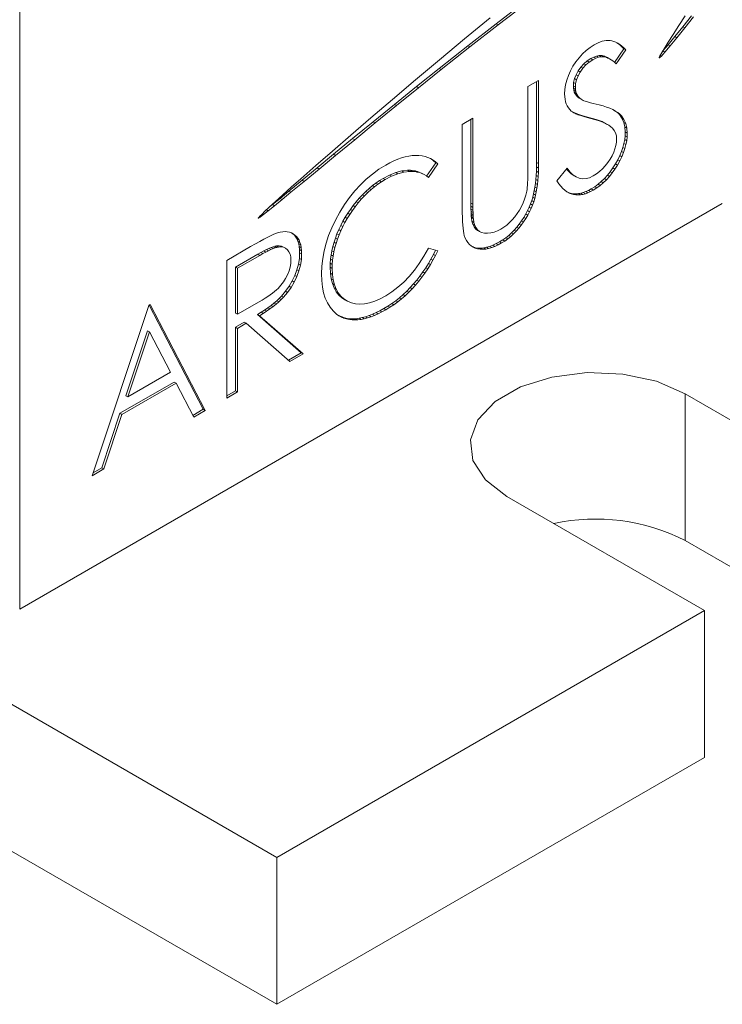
# Model space of a CAD drawing. Header units: inches. Extents: x 0.2 to 16.3, y 0.2 to 11.5.
# Tile 11 of 16: x 13.7 to 14.2, y 6.4 to 7.1. Entities that reach past the tile are written whole.
import ezdxf

# ---------------------------------------------------------------- set-up
doc = ezdxf.new("R2010")
doc.units = ezdxf.units.IN
doc.header["$MEASUREMENT"] = 0

msp = doc.modelspace()

# ---------------------------------------------------------------- linework, layer by layer
at = {"color": 7, "linetype": 'Continuous', "lineweight": 15}
for p, q in [((13.70598, 8.94462), (13.70598, 6.65831)), ((11.94352, 7.60636), (13.88452, 6.48584)), ((11.94352, 7.50429), (13.88452, 6.38377)), ((14.03676, 7.06492), (14.05595, 7.07956)), ((14.03815, 7.06411), (14.05735, 7.07876)), ((14.03267, 7.06912), (14.01484, 7.05437)), ((14.16799, 7.07041), (14.16377, 7.06372)), ((14.1664, 7.06282), (14.1724, 7.0705)), ((14.16779, 7.06202), (14.17379, 7.06969)), ((14.01708, 7.04958), (14.03676, 7.06492)), ((14.01848, 7.04878), (14.03815, 7.06411)), ((14.03676, 7.06492), (14.03815, 7.06411)), ((14.16377, 7.06372), (14.15981, 7.05753)), ((14.16101, 7.05604), (14.1664, 7.06282)), ((14.1624, 7.05523), (14.16779, 7.06202)), ((14.1664, 7.06282), (14.16779, 7.06202)), ((14.01484, 7.05437), (13.99753, 7.03993)), ((14.10772, 7.0517), (14.1048, 7.05023)), ((14.11056, 7.05269), (14.10772, 7.0517)), ((14.11328, 7.05317), (14.11056, 7.05269)), ((14.11592, 7.05317), (14.11328, 7.05317)), ((14.11723, 7.05297), (14.11592, 7.05317)), ((14.11854, 7.0526), (14.11723, 7.05297)), ((14.11989, 7.05205), (14.11854, 7.0526)), ((14.12125, 7.05134), (14.11989, 7.05205)), ((14.12123, 7.05126), (14.12048, 7.05175)), ((14.15631, 7.05205), (14.15342, 7.04748)), ((14.15981, 7.05753), (14.15631, 7.05205)), ((14.15638, 7.05035), (14.16101, 7.05604)), ((14.15777, 7.04955), (14.1624, 7.05523)), ((14.16101, 7.05604), (14.1624, 7.05523)), ((13.99728, 7.03389), (14.01708, 7.04958)), ((13.99867, 7.03309), (14.01848, 7.04878)), ((14.01708, 7.04958), (14.01848, 7.04878)), ((14.09941, 7.04638), (14.09686, 7.04397)), ((14.10205, 7.04844), (14.09941, 7.04638)), ((14.1048, 7.05023), (14.10205, 7.04844)), ((14.11894, 7.03809), (14.12548, 7.04758)), ((14.12015, 7.03701), (14.12687, 7.04677)), ((14.12262, 7.0502), (14.12123, 7.05126)), ((14.12123, 7.05126), (14.12262, 7.05045)), ((14.12262, 7.05045), (14.12125, 7.05134)), ((14.12402, 7.0494), (14.12262, 7.05045)), ((14.12405, 7.04898), (14.12262, 7.0502)), ((14.12262, 7.0502), (14.12402, 7.0494)), ((14.12544, 7.04817), (14.12402, 7.0494)), ((14.12548, 7.04758), (14.12405, 7.04898)), ((14.12405, 7.04898), (14.12544, 7.04817)), ((14.12687, 7.04677), (14.12544, 7.04817)), ((14.12548, 7.04758), (14.12687, 7.04677)), ((14.15342, 7.04748), (14.15132, 7.04403)), ((14.15164, 7.04247), (14.15408, 7.04518)), ((14.15213, 7.04536), (14.15269, 7.04598)), ((14.15269, 7.04598), (14.15638, 7.05035)), ((14.15269, 7.04598), (14.15408, 7.04518)), ((14.15408, 7.04518), (14.15777, 7.04955)), ((14.15638, 7.05035), (14.15777, 7.04955)), ((13.99753, 7.03993), (13.98084, 7.0259)), ((14.09218, 7.03838), (14.09019, 7.03537)), ((14.09442, 7.04128), (14.09218, 7.03838)), ((14.09686, 7.04397), (14.09442, 7.04128)), ((14.09772, 7.03705), (14.10003, 7.03906)), ((14.09911, 7.03625), (14.10142, 7.03825)), ((14.10003, 7.03906), (14.10258, 7.04074)), ((14.10003, 7.03906), (14.10142, 7.03825)), ((14.10142, 7.03825), (14.10398, 7.03994)), ((14.10258, 7.04074), (14.10462, 7.04177)), ((14.10258, 7.04074), (14.10398, 7.03994)), ((14.10398, 7.03994), (14.10602, 7.04096)), ((14.10462, 7.04177), (14.10658, 7.04246)), ((14.10462, 7.04177), (14.10602, 7.04096)), ((14.10602, 7.04096), (14.10797, 7.04165)), ((14.10658, 7.04246), (14.10846, 7.04279)), ((14.10658, 7.04246), (14.10797, 7.04165)), ((14.10797, 7.04165), (14.10985, 7.04199)), ((14.10846, 7.04279), (14.11025, 7.04277)), ((14.10846, 7.04279), (14.10985, 7.04199)), ((14.10985, 7.04199), (14.11164, 7.04197)), ((14.11025, 7.04277), (14.11114, 7.04262)), ((14.11025, 7.04277), (14.11164, 7.04197)), ((14.11114, 7.04262), (14.11211, 7.04233)), ((14.11114, 7.04262), (14.11254, 7.04181)), ((14.11164, 7.04197), (14.11254, 7.04181)), ((14.11211, 7.04233), (14.1131, 7.04191)), ((14.11211, 7.04233), (14.1135, 7.04153)), ((14.11254, 7.04181), (14.1135, 7.04153)), ((14.1131, 7.04191), (14.11413, 7.04135)), ((14.1131, 7.04191), (14.11449, 7.0411)), ((14.1135, 7.04153), (14.11449, 7.0411)), ((14.11413, 7.04135), (14.11552, 7.04055)), ((14.11449, 7.0411), (14.11552, 7.04055)), ((14.11552, 7.04055), (14.11662, 7.03988)), ((14.11662, 7.03988), (14.11775, 7.03905)), ((14.11775, 7.03905), (14.11892, 7.03811)), ((14.11892, 7.03811), (14.12015, 7.03701)), ((14.15011, 7.04172), (14.15001, 7.04134)), ((14.15001, 7.04134), (14.15003, 7.04124)), ((14.15003, 7.04124), (14.15009, 7.0412)), ((14.15003, 7.04124), (14.15009, 7.0412)), ((14.15006, 7.04151), (14.15037, 7.04132)), ((14.15009, 7.0412), (14.15037, 7.04132)), ((14.15055, 7.04265), (14.15011, 7.04172)), ((14.1502, 7.0419), (14.15073, 7.0416)), ((14.15037, 7.04132), (14.15073, 7.0416)), ((14.15132, 7.04403), (14.15055, 7.04265)), ((14.15073, 7.0416), (14.15164, 7.04247)), ((14.15074, 7.04299), (14.15164, 7.04247)), ((13.98159, 7.02131), (13.99728, 7.03389)), ((13.98298, 7.0205), (13.99867, 7.03309)), ((13.99728, 7.03389), (13.99867, 7.03309)), ((14.08848, 7.03222), (14.08702, 7.02896)), ((14.09019, 7.03537), (14.08848, 7.03222)), ((14.09235, 7.02949), (14.09384, 7.03219)), ((14.09374, 7.02868), (14.09523, 7.03138)), ((14.09384, 7.03219), (14.09567, 7.03477)), ((14.09384, 7.03219), (14.09523, 7.03138)), ((14.09523, 7.03138), (14.09706, 7.03397)), ((14.09567, 7.03477), (14.09772, 7.03705)), ((14.09567, 7.03477), (14.09706, 7.03397)), ((14.09706, 7.03397), (14.09911, 7.03625)), ((14.09772, 7.03705), (14.09911, 7.03625)), ((13.98084, 7.0259), (13.96491, 7.01239)), ((14.06635, 7.02557), (14.05892, 7.02128)), ((14.06496, 6.96861), (14.06496, 7.02477)), ((14.06635, 6.96781), (14.06635, 7.02557)), ((14.08588, 7.02568), (14.08506, 7.02245)), ((14.08702, 7.02896), (14.08588, 7.02568)), ((14.09044, 7.02162), (14.09065, 7.0242)), ((14.09065, 7.0242), (14.09129, 7.02682)), ((14.09065, 7.0242), (14.09205, 7.0234)), ((14.09129, 7.02682), (14.09235, 7.02949)), ((14.09129, 7.02682), (14.09268, 7.02602)), ((14.09205, 7.0234), (14.09268, 7.02602)), ((14.09235, 7.02949), (14.09374, 7.02868)), ((14.09268, 7.02602), (14.09374, 7.02868)), ((13.96622, 7.00888), (13.98159, 7.02131)), ((13.96761, 7.00808), (13.98298, 7.0205)), ((13.98159, 7.02131), (13.98298, 7.0205)), ((14.05892, 7.02128), (14.05892, 6.96398)), ((14.08456, 7.01925), (14.0844, 7.01613)), ((14.08506, 7.02245), (14.08456, 7.01925)), ((14.09051, 7.02013), (14.09044, 7.02162)), ((14.09044, 7.02162), (14.09183, 7.02082)), ((14.09074, 7.01875), (14.09051, 7.02013)), ((14.09051, 7.02013), (14.0919, 7.01932)), ((14.09109, 7.01745), (14.09074, 7.01875)), ((14.09074, 7.01875), (14.09213, 7.01794)), ((14.0916, 7.01628), (14.09109, 7.01745)), ((14.09109, 7.01745), (14.09248, 7.01665)), ((14.09183, 7.02082), (14.09205, 7.0234)), ((14.0919, 7.01932), (14.09183, 7.02082)), ((14.09213, 7.01794), (14.0919, 7.01932)), ((14.09248, 7.01665), (14.09213, 7.01794)), ((13.96491, 7.01239), (13.94983, 6.99952)), ((14.0844, 7.01613), (14.08446, 7.01423)), ((14.08446, 7.01423), (14.08468, 7.01244)), ((14.08468, 7.01244), (14.08505, 7.01077)), ((14.08505, 7.01077), (14.08556, 7.00925)), ((14.09231, 7.01519), (14.0916, 7.01628)), ((14.0916, 7.01628), (14.09299, 7.01547)), ((14.09326, 7.01419), (14.09231, 7.01519)), ((14.09231, 7.01519), (14.09371, 7.01439)), ((14.09299, 7.01547), (14.09248, 7.01665)), ((14.09371, 7.01439), (14.09299, 7.01547)), ((14.09445, 7.01327), (14.09326, 7.01419)), ((14.09326, 7.01419), (14.09465, 7.01338)), ((14.09465, 7.01338), (14.09371, 7.01439)), ((14.0959, 7.01242), (14.09445, 7.01327)), ((14.09445, 7.01327), (14.09585, 7.01246)), ((14.09585, 7.01246), (14.09465, 7.01338)), ((14.09729, 7.01161), (14.09585, 7.01246)), ((14.0959, 7.01242), (14.09729, 7.01161)), ((14.09784, 7.01137), (14.09729, 7.01161)), ((14.09862, 7.01109), (14.09784, 7.01137)), ((14.09965, 7.01079), (14.09862, 7.01109)), ((14.10092, 7.01041), (14.09965, 7.01079)), ((13.95136, 6.99678), (13.96622, 7.00888)), ((13.95276, 6.99597), (13.96761, 7.00808)), ((13.96622, 7.00888), (13.96761, 7.00808)), ((14.08556, 7.00925), (14.08621, 7.0078)), ((14.08621, 7.0078), (14.087, 7.0065)), ((14.087, 7.0065), (14.08795, 7.00532)), ((14.08795, 7.00532), (14.08903, 7.00424)), ((14.08903, 7.00424), (14.08982, 7.00362)), ((14.08982, 7.00362), (14.09087, 7.00298)), ((14.10243, 7.01), (14.10092, 7.01041)), ((14.10419, 7.00956), (14.10243, 7.01)), ((14.10618, 7.00906), (14.10419, 7.00956)), ((14.10842, 7.00852), (14.10618, 7.00906)), ((14.11111, 7.00779), (14.10842, 7.00852)), ((14.11358, 7.00701), (14.11111, 7.00779)), ((14.11582, 7.00616), (14.11358, 7.00701)), ((14.11785, 7.00524), (14.11582, 7.00616)), ((14.11965, 7.00427), (14.11785, 7.00524)), ((14.11985, 7.00404), (14.11877, 7.00474)), ((14.12125, 7.00324), (14.11965, 7.00427)), ((14.12123, 7.00294), (14.11985, 7.00404)), ((14.11985, 7.00404), (14.12125, 7.00324)), ((13.94983, 6.99952), (13.93597, 6.9876)), ((13.9372, 6.98517), (13.95136, 6.99678)), ((13.95136, 6.99678), (13.95276, 6.99597)), ((14.02069, 6.99921), (14.01326, 6.99492)), ((14.0193, 6.94028), (14.0193, 6.99841)), ((14.02069, 6.93948), (14.02069, 6.99921)), ((14.08985, 7.00361), (14.09079, 7.00316)), ((14.09079, 7.00316), (14.09236, 7.00252)), ((14.09079, 7.00316), (14.09218, 7.00236)), ((14.09087, 7.00298), (14.09218, 7.00236)), ((14.09218, 7.00236), (14.09376, 7.00172)), ((14.09236, 7.00252), (14.09419, 7.00187)), ((14.09236, 7.00252), (14.09376, 7.00172)), ((14.09376, 7.00172), (14.09558, 7.00107)), ((14.09419, 7.00187), (14.09626, 7.00121)), ((14.09419, 7.00187), (14.09558, 7.00107)), ((14.09558, 7.00107), (14.09765, 7.0004)), ((14.09626, 7.00121), (14.0986, 7.00053)), ((14.09626, 7.00121), (14.09765, 7.0004)), ((14.09765, 7.0004), (14.09999, 6.99972)), ((14.0986, 7.00053), (14.10121, 6.99987)), ((14.0986, 7.00053), (14.09999, 6.99972)), ((14.09999, 6.99972), (14.1026, 6.99906)), ((14.10121, 6.99987), (14.10381, 6.99919)), ((14.10121, 6.99987), (14.1026, 6.99906)), ((14.1026, 6.99906), (14.1052, 6.99838)), ((14.10381, 6.99919), (14.10622, 6.99847)), ((14.10381, 6.99919), (14.1052, 6.99838)), ((14.1052, 6.99838), (14.10761, 6.99766)), ((14.10622, 6.99847), (14.10839, 6.99769)), ((14.10622, 6.99847), (14.10761, 6.99766)), ((14.10761, 6.99766), (14.10978, 6.99689)), ((14.10839, 6.99769), (14.11036, 6.9969)), ((14.10839, 6.99769), (14.10978, 6.99689)), ((14.10978, 6.99689), (14.11176, 6.99609)), ((14.11036, 6.9969), (14.11212, 6.99603)), ((14.11036, 6.9969), (14.11176, 6.99609)), ((14.12238, 7.00176), (14.12123, 7.00294)), ((14.12123, 7.00294), (14.12262, 7.00214)), ((14.12262, 7.00214), (14.12125, 7.00324)), ((14.1242, 6.99921), (14.12238, 7.00176)), ((14.12238, 7.00176), (14.12377, 7.00096)), ((14.12377, 7.00096), (14.12262, 7.00214)), ((14.12559, 6.99841), (14.12377, 7.00096)), ((14.1255, 6.99636), (14.1242, 6.99921)), ((14.1242, 6.99921), (14.12559, 6.99841)), ((14.12689, 6.99555), (14.12559, 6.99841)), ((13.93859, 6.98437), (13.95276, 6.99597)), ((14.01326, 6.99492), (14.01326, 6.93716)), ((14.11176, 6.99609), (14.11352, 6.99523)), ((14.11212, 6.99603), (14.11368, 6.99515)), ((14.11212, 6.99603), (14.11352, 6.99523)), ((14.11352, 6.99523), (14.11507, 6.99435)), ((14.11368, 6.99515), (14.11507, 6.99435)), ((14.11507, 6.99435), (14.1164, 6.99341)), ((14.1164, 6.99341), (14.11753, 6.99243)), ((14.11753, 6.99243), (14.11882, 6.99086)), ((14.11882, 6.99086), (14.11975, 6.98908)), ((14.12627, 6.99319), (14.1255, 6.99636)), ((14.1255, 6.99636), (14.12689, 6.99555)), ((14.12654, 6.98972), (14.12627, 6.99319)), ((14.12627, 6.99319), (14.12767, 6.99238)), ((14.12767, 6.99238), (14.12689, 6.99555)), ((14.12793, 6.98892), (14.12767, 6.99238)), ((13.93597, 6.9876), (13.92317, 6.97649)), ((13.9239, 6.97423), (13.9372, 6.98517)), ((13.92529, 6.97343), (13.93859, 6.98437)), ((13.9372, 6.98517), (13.93859, 6.98437)), ((14.11975, 6.98908), (14.12032, 6.98703)), ((14.12032, 6.98703), (14.1205, 6.98476)), ((14.1205, 6.98476), (14.12037, 6.9826)), ((14.12558, 6.98171), (14.12611, 6.98441)), ((14.12611, 6.98441), (14.12644, 6.9871)), ((14.12611, 6.98441), (14.1275, 6.98361)), ((14.12644, 6.9871), (14.12654, 6.98972)), ((14.12644, 6.9871), (14.12783, 6.98629)), ((14.12654, 6.98972), (14.12793, 6.98892)), ((14.12697, 6.98091), (14.1275, 6.98361)), ((14.1275, 6.98361), (14.12783, 6.98629)), ((14.12783, 6.98629), (14.12793, 6.98892)), ((13.92317, 6.97649), (13.91153, 6.96632)), ((14.11935, 6.97803), (14.11848, 6.9756)), ((14.12, 6.98037), (14.11935, 6.97803)), ((14.12037, 6.9826), (14.12, 6.98037)), ((14.12385, 6.97616), (14.12481, 6.97895)), ((14.12481, 6.97895), (14.12558, 6.98171)), ((14.12481, 6.97895), (14.12621, 6.97815)), ((14.12524, 6.97535), (14.12621, 6.97815)), ((14.12558, 6.98171), (14.12697, 6.98091)), ((14.12621, 6.97815), (14.12697, 6.98091)), ((13.91244, 6.96478), (13.9239, 6.97423)), ((13.91383, 6.96398), (13.92529, 6.97343)), ((13.9239, 6.97423), (13.92529, 6.97343)), ((13.96578, 6.96964), (13.96299, 6.96828)), ((13.96848, 6.97078), (13.96578, 6.96964)), ((13.97112, 6.97173), (13.96848, 6.97078)), ((13.97369, 6.97248), (13.97112, 6.97173)), ((13.97619, 6.97301), (13.97369, 6.97248)), ((13.97863, 6.97335), (13.97619, 6.97301)), ((13.98099, 6.97348), (13.97863, 6.97335)), ((13.98326, 6.97341), (13.98099, 6.97348)), ((13.98544, 6.97315), (13.98326, 6.97341)), ((13.98751, 6.9727), (13.98544, 6.97315)), ((13.98947, 6.97207), (13.98751, 6.9727)), ((13.99132, 6.97123), (13.98947, 6.97207)), ((13.99308, 6.97021), (13.99132, 6.97123)), ((13.99169, 6.97102), (13.99132, 6.97123)), ((13.99333, 6.96978), (13.99169, 6.97102)), ((13.99169, 6.97102), (13.99308, 6.97021)), ((13.99473, 6.96898), (13.99308, 6.97021)), ((13.99488, 6.96837), (13.99333, 6.96978)), ((13.99333, 6.96978), (13.99473, 6.96898)), ((14.11599, 6.97079), (14.11439, 6.96846)), ((14.11735, 6.97317), (14.11599, 6.97079)), ((14.11848, 6.9756), (14.11735, 6.97317)), ((14.11964, 6.96755), (14.12126, 6.97047)), ((14.12103, 6.96675), (14.12266, 6.96966)), ((14.12126, 6.97047), (14.12266, 6.97332)), ((14.12126, 6.97047), (14.12266, 6.96966)), ((14.12266, 6.97332), (14.12385, 6.97616)), ((14.12266, 6.97332), (14.12405, 6.97252)), ((14.12266, 6.96966), (14.12405, 6.97252)), ((14.12385, 6.97616), (14.12524, 6.97535)), ((14.12405, 6.97252), (14.12524, 6.97535)), ((13.91153, 6.96632), (13.90115, 6.95718)), ((13.90204, 6.9562), (13.91244, 6.96478)), ((13.90344, 6.95539), (13.91383, 6.96398)), ((13.91244, 6.96478), (13.91383, 6.96398)), ((13.95546, 6.96378), (13.95096, 6.96051)), ((13.96013, 6.96671), (13.95546, 6.96378)), ((13.96299, 6.96828), (13.96013, 6.96671)), ((13.9671, 6.96151), (13.97124, 6.96264)), ((13.97124, 6.96264), (13.97518, 6.96313)), ((13.97124, 6.96264), (13.97263, 6.96183)), ((13.97518, 6.96313), (13.97708, 6.96315)), ((13.97518, 6.96313), (13.97658, 6.96233)), ((13.97708, 6.96315), (13.9789, 6.96302)), ((13.97708, 6.96315), (13.97847, 6.96235)), ((13.9789, 6.96302), (13.98064, 6.96272)), ((13.9789, 6.96302), (13.98029, 6.96221)), ((13.98064, 6.96272), (13.98233, 6.96228)), ((13.98064, 6.96272), (13.98203, 6.96192)), ((13.98849, 6.95904), (13.99488, 6.96837)), ((13.98977, 6.95807), (13.99627, 6.96757)), ((13.99627, 6.96757), (13.99473, 6.96898)), ((13.99488, 6.96837), (13.99627, 6.96757)), ((14.05892, 6.96398), (14.0589, 6.96129)), ((14.06482, 6.96244), (14.06492, 6.96547)), ((14.06492, 6.96547), (14.06496, 6.96861)), ((14.06492, 6.96547), (14.06631, 6.96467)), ((14.06496, 6.96861), (14.06635, 6.96781)), ((14.06622, 6.96164), (14.06631, 6.96467)), ((14.06631, 6.96467), (14.06635, 6.96781)), ((14.08609, 6.96463), (14.07909, 6.95574)), ((14.08671, 6.96285), (14.08571, 6.96414)), ((14.0881, 6.96205), (14.08609, 6.96463)), ((14.08878, 6.96081), (14.08671, 6.96285)), ((14.08671, 6.96285), (14.0881, 6.96205)), ((14.1106, 6.96408), (14.10855, 6.96221)), ((14.11257, 6.9662), (14.1106, 6.96408)), ((14.11439, 6.96846), (14.11257, 6.9662)), ((14.11601, 6.96209), (14.11786, 6.96473)), ((14.1174, 6.96128), (14.11926, 6.96393)), ((14.11786, 6.96473), (14.11964, 6.96755)), ((14.11786, 6.96473), (14.11926, 6.96393)), ((14.11926, 6.96393), (14.12103, 6.96675)), ((14.11964, 6.96755), (14.12103, 6.96675)), ((13.89286, 6.94862), (13.90204, 6.9562)), ((13.90115, 6.95718), (13.89451, 6.95127)), ((13.90204, 6.9562), (13.90344, 6.95539)), ((13.94668, 6.95693), (13.9426, 6.953)), ((13.95096, 6.96051), (13.94668, 6.95693)), ((13.95333, 6.95424), (13.95579, 6.95592)), ((13.95579, 6.95592), (13.95828, 6.95744)), ((13.95579, 6.95592), (13.95718, 6.95512)), ((13.95718, 6.95512), (13.95967, 6.95663)), ((13.95828, 6.95744), (13.96279, 6.95979)), ((13.95828, 6.95744), (13.95967, 6.95663)), ((13.95967, 6.95663), (13.96418, 6.95899)), ((13.96279, 6.95979), (13.9671, 6.96151)), ((13.96279, 6.95979), (13.96418, 6.95899)), ((13.96418, 6.95899), (13.9685, 6.96071)), ((13.9671, 6.96151), (13.9685, 6.96071)), ((13.9685, 6.96071), (13.97263, 6.96183)), ((13.97263, 6.96183), (13.97658, 6.96233)), ((13.97658, 6.96233), (13.97847, 6.96235)), ((13.97847, 6.96235), (13.98029, 6.96221)), ((13.98029, 6.96221), (13.98203, 6.96192)), ((13.98203, 6.96192), (13.98373, 6.96148)), ((13.98233, 6.96228), (13.98394, 6.96166)), ((13.98233, 6.96228), (13.98373, 6.96148)), ((13.98373, 6.96148), (13.98534, 6.96085)), ((13.98394, 6.96166), (13.98549, 6.96088)), ((13.98394, 6.96166), (13.98534, 6.96085)), ((13.98534, 6.96085), (13.98688, 6.96008)), ((13.98549, 6.96088), (13.98688, 6.96008)), ((13.98688, 6.96008), (13.98836, 6.95915)), ((13.98836, 6.95915), (13.98977, 6.95807)), ((14.0588, 6.95656), (14.0587, 6.95452)), ((14.05887, 6.95882), (14.0588, 6.95656)), ((14.0589, 6.96129), (14.05887, 6.95882)), ((14.06413, 6.95403), (14.06442, 6.95672)), ((14.06442, 6.95672), (14.06466, 6.95951)), ((14.06442, 6.95672), (14.06582, 6.95591)), ((14.06466, 6.95951), (14.06482, 6.96244)), ((14.06466, 6.95951), (14.06605, 6.95871)), ((14.06482, 6.96244), (14.06622, 6.96164)), ((14.06552, 6.95323), (14.06582, 6.95591)), ((14.06582, 6.95591), (14.06605, 6.95871)), ((14.06605, 6.95871), (14.06622, 6.96164)), ((14.07909, 6.95574), (14.08042, 6.95378)), ((14.09017, 6.96001), (14.0881, 6.96205)), ((14.09094, 6.95932), (14.08878, 6.96081)), ((14.08878, 6.96081), (14.09017, 6.96001)), ((14.09233, 6.95852), (14.09017, 6.96001)), ((14.09094, 6.95932), (14.09233, 6.95852)), ((14.09457, 6.95757), (14.09233, 6.95852)), ((14.09687, 6.95715), (14.09457, 6.95757)), ((14.09926, 6.95729), (14.09687, 6.95715)), ((14.10174, 6.95797), (14.09926, 6.95729)), ((14.10427, 6.95919), (14.10174, 6.95797)), ((14.10645, 6.96057), (14.10427, 6.95919)), ((14.10855, 6.96221), (14.10645, 6.96057)), ((14.10987, 6.9553), (14.11201, 6.95738)), ((14.11126, 6.9545), (14.1134, 6.95658)), ((14.11201, 6.95738), (14.11405, 6.95963)), ((14.11201, 6.95738), (14.1134, 6.95658)), ((14.1134, 6.95658), (14.11544, 6.95883)), ((14.11405, 6.95963), (14.11601, 6.96209)), ((14.11405, 6.95963), (14.11544, 6.95883)), ((14.11544, 6.95883), (14.1174, 6.96128)), ((14.11601, 6.96209), (14.1174, 6.96128)), ((13.89451, 6.95127), (13.88862, 6.94599)), ((13.89425, 6.94782), (13.90344, 6.95539)), ((13.9426, 6.953), (13.93872, 6.94873)), ((13.94627, 6.94837), (13.94859, 6.95048)), ((13.94766, 6.94757), (13.94998, 6.94968)), ((13.94859, 6.95048), (13.95093, 6.95243)), ((13.94859, 6.95048), (13.94998, 6.94968)), ((13.94998, 6.94968), (13.95232, 6.95162)), ((13.95093, 6.95243), (13.95333, 6.95424)), ((13.95093, 6.95243), (13.95232, 6.95162)), ((13.95232, 6.95162), (13.95473, 6.95343)), ((13.95333, 6.95424), (13.95473, 6.95343)), ((13.95473, 6.95343), (13.95718, 6.95512)), ((14.05827, 6.94977), (14.05807, 6.94864)), ((14.05843, 6.95113), (14.05827, 6.94977)), ((14.05858, 6.95273), (14.05843, 6.95113)), ((14.0587, 6.95452), (14.05858, 6.95273)), ((14.06285, 6.94667), (14.06335, 6.94901)), ((14.06335, 6.94901), (14.06378, 6.95148)), ((14.06335, 6.94901), (14.06474, 6.9482)), ((14.06378, 6.95148), (14.06413, 6.95403)), ((14.06378, 6.95148), (14.06517, 6.95067)), ((14.06413, 6.95403), (14.06552, 6.95323)), ((14.06474, 6.9482), (14.06517, 6.95067)), ((14.06517, 6.95067), (14.06552, 6.95323)), ((14.08042, 6.95378), (14.08176, 6.95205)), ((14.08176, 6.95205), (14.08314, 6.95053)), ((14.08314, 6.95053), (14.08455, 6.94923)), ((14.08455, 6.94923), (14.08599, 6.94815)), ((14.09917, 6.94834), (14.10101, 6.94917)), ((14.10101, 6.94917), (14.10288, 6.95018)), ((14.10101, 6.94917), (14.1024, 6.94837)), ((14.1024, 6.94837), (14.10427, 6.94938)), ((14.10288, 6.95018), (14.1053, 6.95169)), ((14.10288, 6.95018), (14.10427, 6.94938)), ((14.10427, 6.94938), (14.1067, 6.95089)), ((14.1053, 6.95169), (14.10763, 6.9534)), ((14.1053, 6.95169), (14.1067, 6.95089)), ((14.1067, 6.95089), (14.10902, 6.95259)), ((14.10763, 6.9534), (14.10987, 6.9553)), ((14.10763, 6.9534), (14.10902, 6.95259)), ((14.10902, 6.95259), (14.11126, 6.9545)), ((14.10987, 6.9553), (14.11126, 6.9545)), ((13.88151, 6.93931), (13.88675, 6.9436)), ((13.8829, 6.93851), (13.88815, 6.9428)), ((13.88862, 6.94599), (13.88354, 6.94139)), ((13.88675, 6.9436), (13.89286, 6.94862)), ((13.88675, 6.9436), (13.88815, 6.9428)), ((13.88815, 6.9428), (13.89425, 6.94782)), ((13.89286, 6.94862), (13.89425, 6.94782)), ((13.93503, 6.94415), (13.93157, 6.93924)), ((13.93872, 6.94873), (13.93503, 6.94415)), ((13.93963, 6.94125), (13.9418, 6.94377)), ((13.94102, 6.94044), (13.9432, 6.94296)), ((13.9418, 6.94377), (13.94401, 6.94615)), ((13.9418, 6.94377), (13.9432, 6.94296)), ((13.9432, 6.94296), (13.9454, 6.94535)), ((13.94401, 6.94615), (13.94627, 6.94837)), ((13.94401, 6.94615), (13.9454, 6.94535)), ((13.9454, 6.94535), (13.94766, 6.94757)), ((13.94627, 6.94837), (13.94766, 6.94757)), ((14.05656, 6.94312), (14.05553, 6.94045)), ((14.05739, 6.94582), (14.05656, 6.94312)), ((14.05807, 6.94864), (14.05739, 6.94582)), ((14.06069, 6.93979), (14.06154, 6.9421)), ((14.06154, 6.9421), (14.06227, 6.9444)), ((14.06154, 6.9421), (14.06293, 6.9413)), ((14.06227, 6.9444), (14.06285, 6.94667)), ((14.06227, 6.9444), (14.06366, 6.94359)), ((14.06285, 6.94667), (14.06424, 6.94586)), ((14.06293, 6.9413), (14.06366, 6.94359)), ((14.06366, 6.94359), (14.06424, 6.94586)), ((14.06424, 6.94586), (14.06474, 6.9482)), ((14.08599, 6.94815), (14.08747, 6.9473)), ((14.08608, 6.9481), (14.08757, 6.94745)), ((14.08747, 6.9473), (14.08896, 6.94665)), ((14.08757, 6.94745), (14.0891, 6.94703)), ((14.08757, 6.94745), (14.08896, 6.94665)), ((14.08896, 6.94665), (14.09049, 6.94623)), ((14.0891, 6.94703), (14.09067, 6.94681)), ((14.0891, 6.94703), (14.09049, 6.94623)), ((14.09049, 6.94623), (14.09206, 6.94601)), ((14.09067, 6.94681), (14.09228, 6.94676)), ((14.09067, 6.94681), (14.09206, 6.94601)), ((14.09206, 6.94601), (14.09367, 6.94596)), ((14.09228, 6.94676), (14.09394, 6.94689)), ((14.09228, 6.94676), (14.09367, 6.94596)), ((14.09367, 6.94596), (14.09533, 6.94609)), ((14.09394, 6.94689), (14.09563, 6.9472)), ((14.09394, 6.94689), (14.09533, 6.94609)), ((14.09533, 6.94609), (14.09702, 6.9464)), ((14.09563, 6.9472), (14.09737, 6.94767)), ((14.09563, 6.9472), (14.09702, 6.9464)), ((14.09702, 6.9464), (14.09877, 6.94687)), ((14.09737, 6.94767), (14.09917, 6.94834)), ((14.09737, 6.94767), (14.09877, 6.94687)), ((14.09877, 6.94687), (14.10056, 6.94754)), ((14.09917, 6.94834), (14.10056, 6.94754)), ((14.10056, 6.94754), (14.1024, 6.94837)), ((13.70598, 6.65831), (14.19388, 6.93997)), ((13.8793, 6.9375), (13.8763, 6.9347)), ((13.87738, 6.93571), (13.87858, 6.93501)), ((13.87858, 6.93501), (13.8829, 6.93851)), ((13.88354, 6.94139), (13.8793, 6.9375)), ((13.87955, 6.93773), (13.88151, 6.93931)), ((13.88151, 6.93931), (13.8829, 6.93851)), ((13.93157, 6.93924), (13.92828, 6.93397)), ((13.93374, 6.93325), (13.93558, 6.93596)), ((13.93558, 6.93596), (13.93754, 6.93862)), ((13.93558, 6.93596), (13.93697, 6.93516)), ((13.93697, 6.93516), (13.93893, 6.93782)), ((13.93754, 6.93862), (13.93963, 6.94125)), ((13.93754, 6.93862), (13.93893, 6.93782)), ((13.93893, 6.93782), (13.94102, 6.94044)), ((13.93963, 6.94125), (13.94102, 6.94044)), ((14.01326, 6.93716), (14.01327, 6.93367)), ((14.01931, 6.93811), (14.0193, 6.94028)), ((14.0193, 6.94028), (14.02069, 6.93948)), ((14.01935, 6.93617), (14.01931, 6.93811)), ((14.01931, 6.93811), (14.02071, 6.9373)), ((14.01938, 6.93449), (14.01935, 6.93617)), ((14.01935, 6.93617), (14.02074, 6.93537)), ((14.02071, 6.9373), (14.02069, 6.93948)), ((14.02074, 6.93537), (14.02071, 6.9373)), ((14.02077, 6.93368), (14.02074, 6.93537)), ((14.05301, 6.93547), (14.05152, 6.93312)), ((14.05435, 6.93791), (14.05301, 6.93547)), ((14.05553, 6.94045), (14.05435, 6.93791)), ((14.05859, 6.93513), (14.05971, 6.93748)), ((14.05971, 6.93748), (14.06069, 6.93979)), ((14.05971, 6.93748), (14.06111, 6.93668)), ((14.05998, 6.93432), (14.06111, 6.93668)), ((14.06069, 6.93979), (14.06208, 6.93899)), ((14.06111, 6.93668), (14.06208, 6.93899)), ((14.06208, 6.93899), (14.06293, 6.9413)), ((13.87163, 6.92994), (13.87161, 6.92987)), ((13.87161, 6.92987), (13.87165, 6.92984)), ((13.87172, 6.93009), (13.87163, 6.92994)), ((13.87165, 6.92984), (13.87185, 6.92991)), ((13.87168, 6.93001), (13.87185, 6.92991)), ((13.87194, 6.93036), (13.87172, 6.93009)), ((13.87185, 6.93025), (13.87215, 6.93008)), ((13.87185, 6.92991), (13.87215, 6.93008)), ((13.87274, 6.93123), (13.87194, 6.93036)), ((13.87215, 6.93008), (13.87297, 6.93065)), ((13.87247, 6.93094), (13.87297, 6.93065)), ((13.87401, 6.9325), (13.87274, 6.93123)), ((13.87297, 6.93065), (13.87524, 6.93237)), ((13.8763, 6.9347), (13.87401, 6.9325)), ((13.87439, 6.93287), (13.87524, 6.93237)), ((13.87524, 6.93237), (13.87858, 6.93501)), ((13.92529, 6.92855), (13.92272, 6.92317)), ((13.92828, 6.93397), (13.92529, 6.92855)), ((13.93041, 6.92768), (13.93201, 6.93049)), ((13.9318, 6.92688), (13.93341, 6.92969)), ((13.93201, 6.93049), (13.93374, 6.93325)), ((13.93201, 6.93049), (13.93341, 6.92969)), ((13.93341, 6.92969), (13.93513, 6.93245)), ((13.93374, 6.93325), (13.93513, 6.93245)), ((13.93513, 6.93245), (13.93697, 6.93516)), ((14.01327, 6.93367), (14.01336, 6.93049)), ((14.01336, 6.93049), (14.01347, 6.92763)), ((14.01943, 6.93304), (14.01938, 6.93449)), ((14.01938, 6.93449), (14.02077, 6.93368)), ((14.01948, 6.93184), (14.01943, 6.93304)), ((14.01943, 6.93304), (14.02082, 6.93224)), ((14.01955, 6.93089), (14.01948, 6.93184)), ((14.01948, 6.93184), (14.02087, 6.93104)), ((14.01963, 6.93019), (14.01955, 6.93089)), ((14.01955, 6.93089), (14.02094, 6.93008)), ((14.02004, 6.92774), (14.01963, 6.93019)), ((14.01963, 6.93019), (14.02102, 6.92938)), ((14.02082, 6.93224), (14.02077, 6.93368)), ((14.02087, 6.93104), (14.02082, 6.93224)), ((14.02094, 6.93008), (14.02087, 6.93104)), ((14.02102, 6.92938), (14.02094, 6.93008)), ((14.02144, 6.92694), (14.02102, 6.92938)), ((14.04806, 6.92873), (14.04616, 6.92677)), ((14.04987, 6.93088), (14.04806, 6.92873)), ((14.05152, 6.93312), (14.04987, 6.93088)), ((14.05445, 6.92807), (14.05596, 6.93043)), ((14.05585, 6.92726), (14.05736, 6.92963)), ((14.05596, 6.93043), (14.05734, 6.9328)), ((14.05596, 6.93043), (14.05736, 6.92963)), ((14.05734, 6.9328), (14.05859, 6.93513)), ((14.05734, 6.9328), (14.05873, 6.93199)), ((14.05736, 6.92963), (14.05873, 6.93199)), ((14.05859, 6.93513), (14.05998, 6.93432)), ((14.05873, 6.93199), (14.05998, 6.93432)), ((13.92272, 6.92317), (13.92053, 6.91779)), ((13.92632, 6.91899), (13.92757, 6.92193)), ((13.92757, 6.92193), (13.92893, 6.92484)), ((13.92757, 6.92193), (13.92896, 6.92112)), ((13.92893, 6.92484), (13.93041, 6.92768)), ((13.92893, 6.92484), (13.93032, 6.92404)), ((13.92896, 6.92112), (13.93032, 6.92404)), ((13.93032, 6.92404), (13.9318, 6.92688)), ((13.93041, 6.92768), (13.9318, 6.92688)), ((14.01347, 6.92763), (14.01362, 6.92505)), ((14.01362, 6.92505), (14.01384, 6.9228)), ((14.01384, 6.9228), (14.01409, 6.92084)), ((14.02066, 6.92563), (14.02004, 6.92774)), ((14.02004, 6.92774), (14.02144, 6.92694)), ((14.02149, 6.92388), (14.02066, 6.92563)), ((14.02066, 6.92563), (14.02205, 6.92482)), ((14.02205, 6.92482), (14.02144, 6.92694)), ((14.0225, 6.92246), (14.02149, 6.92388)), ((14.02149, 6.92388), (14.02288, 6.92308)), ((14.02288, 6.92308), (14.02205, 6.92482)), ((14.02378, 6.92139), (14.0225, 6.92246)), ((14.0225, 6.92246), (14.02389, 6.92165)), ((14.02389, 6.92165), (14.02288, 6.92308)), ((14.02517, 6.92059), (14.02389, 6.92165)), ((14.0402, 6.9222), (14.03785, 6.92099)), ((14.04222, 6.9235), (14.0402, 6.9222)), ((14.04422, 6.92501), (14.04222, 6.9235)), ((14.04616, 6.92677), (14.04422, 6.92501)), ((14.0475, 6.91967), (14.04936, 6.92156)), ((14.04936, 6.92156), (14.05115, 6.92361)), ((14.04936, 6.92156), (14.05075, 6.92076)), ((14.05075, 6.92076), (14.05254, 6.92281)), ((14.05115, 6.92361), (14.05284, 6.92578)), ((14.05115, 6.92361), (14.05254, 6.92281)), ((14.05254, 6.92281), (14.05424, 6.92497)), ((14.05284, 6.92578), (14.05445, 6.92807)), ((14.05284, 6.92578), (14.05424, 6.92497)), ((14.05424, 6.92497), (14.05585, 6.92726)), ((14.05445, 6.92807), (14.05585, 6.92726)), ((13.87544, 6.91517), (13.87269, 6.9137)), ((13.87793, 6.91647), (13.87544, 6.91517)), ((13.88013, 6.91756), (13.87793, 6.91647)), ((13.88206, 6.91846), (13.88013, 6.91756)), ((13.88372, 6.91915), (13.88206, 6.91846)), ((13.88508, 6.91962), (13.88372, 6.91915)), ((13.88689, 6.92011), (13.88508, 6.91962)), ((13.88861, 6.9204), (13.88689, 6.92011)), ((13.89025, 6.92051), (13.88861, 6.9204)), ((13.8918, 6.92042), (13.89025, 6.92051)), ((13.89326, 6.92013), (13.8918, 6.92042)), ((13.89463, 6.91966), (13.89326, 6.92013)), ((13.89593, 6.91901), (13.89463, 6.91966)), ((13.89573, 6.91895), (13.89501, 6.91947)), ((13.89683, 6.91794), (13.89573, 6.91895)), ((13.89573, 6.91895), (13.89712, 6.91815)), ((13.89712, 6.91815), (13.89593, 6.91901)), ((13.89777, 6.91672), (13.89683, 6.91794)), ((13.89683, 6.91794), (13.89822, 6.91713)), ((13.89822, 6.91713), (13.89712, 6.91815)), ((13.89857, 6.91534), (13.89777, 6.91672)), ((13.89777, 6.91672), (13.89916, 6.91592)), ((13.89916, 6.91592), (13.89822, 6.91713)), ((13.89922, 6.91378), (13.89857, 6.91534)), ((13.89857, 6.91534), (13.89996, 6.91454)), ((13.89996, 6.91454), (13.89916, 6.91592)), ((13.92053, 6.91779), (13.91876, 6.91246)), ((13.92427, 6.91309), (13.92521, 6.91603)), ((13.92521, 6.91603), (13.92632, 6.91899)), ((13.92521, 6.91603), (13.9266, 6.91522)), ((13.92566, 6.91228), (13.9266, 6.91522)), ((13.92632, 6.91899), (13.92772, 6.91818)), ((13.9266, 6.91522), (13.92772, 6.91818)), ((13.92772, 6.91818), (13.92896, 6.92112)), ((14.01409, 6.92084), (14.01439, 6.91919)), ((14.01439, 6.91919), (14.01473, 6.91786)), ((14.01473, 6.91786), (14.0154, 6.91602)), ((14.0154, 6.91602), (14.01619, 6.91437)), ((14.02378, 6.92139), (14.02517, 6.92059)), ((14.02675, 6.91983), (14.02517, 6.92059)), ((14.02864, 6.91943), (14.02675, 6.91983)), ((14.03081, 6.91932), (14.02864, 6.91943)), ((14.03315, 6.91956), (14.03081, 6.91932)), ((14.03549, 6.92011), (14.03315, 6.91956)), ((14.03785, 6.92099), (14.03549, 6.92011)), ((14.03922, 6.91343), (14.04141, 6.91479)), ((14.04141, 6.91479), (14.04354, 6.91628)), ((14.04141, 6.91479), (14.04281, 6.91399)), ((14.04281, 6.91399), (14.04493, 6.91548)), ((14.04354, 6.91628), (14.04556, 6.91791)), ((14.04354, 6.91628), (14.04493, 6.91548)), ((14.04493, 6.91548), (14.04695, 6.91711)), ((14.04556, 6.91791), (14.0475, 6.91967)), ((14.04556, 6.91791), (14.04695, 6.91711)), ((14.04695, 6.91711), (14.04889, 6.91886)), ((14.0475, 6.91967), (14.04889, 6.91886)), ((14.04889, 6.91886), (14.05075, 6.92076)), ((13.86631, 6.9101), (13.84974, 6.90053)), ((13.86963, 6.91199), (13.86631, 6.9101)), ((13.87269, 6.9137), (13.86963, 6.91199)), ((13.87737, 6.90804), (13.87551, 6.9071)), ((13.87907, 6.90884), (13.87737, 6.90804)), ((13.87737, 6.90804), (13.87876, 6.90724)), ((13.88047, 6.90803), (13.87876, 6.90724)), ((13.8806, 6.90949), (13.87907, 6.90884)), ((13.87907, 6.90884), (13.88047, 6.90803)), ((13.88199, 6.90869), (13.88047, 6.90803)), ((13.88198, 6.91), (13.8806, 6.90949)), ((13.8806, 6.90949), (13.88199, 6.90869)), ((13.88319, 6.91035), (13.88198, 6.91)), ((13.88198, 6.91), (13.88337, 6.90919)), ((13.88337, 6.90919), (13.88199, 6.90869)), ((13.88425, 6.91058), (13.88319, 6.91035)), ((13.88319, 6.91035), (13.88458, 6.90955)), ((13.88458, 6.90955), (13.88337, 6.90919)), ((13.88611, 6.9107), (13.88425, 6.91058)), ((13.88425, 6.91058), (13.88564, 6.90978)), ((13.88564, 6.90978), (13.88458, 6.90955)), ((13.8875, 6.90989), (13.88564, 6.90978)), ((13.88777, 6.91041), (13.88611, 6.9107)), ((13.88611, 6.9107), (13.8875, 6.90989)), ((13.88916, 6.9096), (13.8875, 6.90989)), ((13.88924, 6.90975), (13.88777, 6.91041)), ((13.88777, 6.91041), (13.88916, 6.9096)), ((13.89064, 6.90894), (13.88916, 6.9096)), ((13.88924, 6.90975), (13.89064, 6.90894)), ((13.89193, 6.90789), (13.89064, 6.90894)), ((13.89298, 6.90652), (13.89193, 6.90789)), ((13.89973, 6.91204), (13.89922, 6.91378)), ((13.89922, 6.91378), (13.90061, 6.91298)), ((13.90009, 6.91015), (13.89973, 6.91204)), ((13.89973, 6.91204), (13.90112, 6.91124)), ((13.90061, 6.91298), (13.89996, 6.91454)), ((13.90031, 6.90805), (13.90009, 6.91015)), ((13.90009, 6.91015), (13.90149, 6.90934)), ((13.90038, 6.90579), (13.90031, 6.90805)), ((13.90031, 6.90805), (13.9017, 6.90725)), ((13.90112, 6.91124), (13.90061, 6.91298)), ((13.90149, 6.90934), (13.90112, 6.91124)), ((13.9017, 6.90725), (13.90149, 6.90934)), ((13.91876, 6.91246), (13.91736, 6.90713)), ((13.92279, 6.90723), (13.92345, 6.91017)), ((13.92345, 6.91017), (13.92427, 6.91309)), ((13.92345, 6.91017), (13.92485, 6.90936)), ((13.92418, 6.90643), (13.92485, 6.90936)), ((13.92427, 6.91309), (13.92566, 6.91228)), ((13.92485, 6.90936), (13.92566, 6.91228)), ((13.98977, 6.90902), (13.9867, 6.90351)), ((13.99627, 6.90708), (13.98977, 6.90902)), ((14.01619, 6.91437), (14.01714, 6.91291)), ((14.01714, 6.91291), (14.01822, 6.91165)), ((14.01822, 6.91165), (14.01945, 6.91058)), ((14.01945, 6.91058), (14.02082, 6.90971)), ((14.01986, 6.91032), (14.02094, 6.90983)), ((14.02082, 6.90971), (14.02233, 6.90903)), ((14.02094, 6.90983), (14.0226, 6.90935)), ((14.02094, 6.90983), (14.02233, 6.90903)), ((14.02233, 6.90903), (14.02399, 6.90855)), ((14.0226, 6.90935), (14.02438, 6.90909)), ((14.0226, 6.90935), (14.02399, 6.90855)), ((14.02399, 6.90855), (14.02577, 6.90829)), ((14.02438, 6.90909), (14.02623, 6.90903)), ((14.02438, 6.90909), (14.02577, 6.90829)), ((14.02577, 6.90829), (14.02763, 6.90823)), ((14.02623, 6.90903), (14.02817, 6.90922)), ((14.02623, 6.90903), (14.02763, 6.90823)), ((14.02763, 6.90823), (14.02957, 6.90841)), ((14.02817, 6.90922), (14.03022, 6.90961)), ((14.02817, 6.90922), (14.02957, 6.90841)), ((14.02957, 6.90841), (14.03161, 6.90881)), ((14.03022, 6.90961), (14.03234, 6.91024)), ((14.03022, 6.90961), (14.03161, 6.90881)), ((14.03161, 6.90881), (14.03373, 6.90944)), ((14.03234, 6.91024), (14.03455, 6.91107)), ((14.03234, 6.91024), (14.03373, 6.90944)), ((14.03373, 6.90944), (14.03594, 6.91027)), ((14.03455, 6.91107), (14.03683, 6.91215)), ((14.03455, 6.91107), (14.03594, 6.91027)), ((14.03594, 6.91027), (14.03823, 6.91134)), ((14.03683, 6.91215), (14.03922, 6.91343)), ((14.03683, 6.91215), (14.03823, 6.91134)), ((14.03823, 6.91134), (14.04062, 6.91263)), ((14.03922, 6.91343), (14.04062, 6.91263)), ((14.04062, 6.91263), (14.04281, 6.91399)), ((13.87131, 6.90478), (13.85578, 6.89581)), ((13.8727, 6.90397), (13.85717, 6.89501)), ((13.87348, 6.90601), (13.87131, 6.90478)), ((13.87131, 6.90478), (13.8727, 6.90397)), ((13.87488, 6.90521), (13.8727, 6.90397)), ((13.87551, 6.9071), (13.87348, 6.90601)), ((13.87348, 6.90601), (13.87488, 6.90521)), ((13.8769, 6.9063), (13.87488, 6.90521)), ((13.87551, 6.9071), (13.8769, 6.9063)), ((13.87876, 6.90724), (13.8769, 6.9063)), ((13.89374, 6.90487), (13.89298, 6.90652)), ((13.89419, 6.90293), (13.89374, 6.90487)), ((13.89434, 6.90071), (13.89419, 6.90293)), ((13.89956, 6.89794), (13.90018, 6.90186)), ((13.90018, 6.90186), (13.90038, 6.90579)), ((13.90018, 6.90186), (13.90157, 6.90106)), ((13.90038, 6.90579), (13.90177, 6.90499)), ((13.90096, 6.89714), (13.90157, 6.90106)), ((13.90157, 6.90106), (13.90177, 6.90499)), ((13.90177, 6.90499), (13.9017, 6.90725)), ((13.91637, 6.90182), (13.91577, 6.89654)), ((13.91736, 6.90713), (13.91637, 6.90182)), ((13.92168, 6.89857), (13.92191, 6.90146)), ((13.92191, 6.90146), (13.92228, 6.90433)), ((13.92191, 6.90146), (13.9233, 6.90065)), ((13.92228, 6.90433), (13.92279, 6.90723)), ((13.92228, 6.90433), (13.92367, 6.90353)), ((13.92279, 6.90723), (13.92418, 6.90643)), ((13.9233, 6.90065), (13.92367, 6.90353)), ((13.92367, 6.90353), (13.92418, 6.90643)), ((13.9867, 6.90351), (13.98346, 6.89841)), ((13.98982, 6.8984), (13.99159, 6.90147)), ((13.99159, 6.90147), (13.99328, 6.90465)), ((13.99159, 6.90147), (13.99298, 6.90067)), ((13.99298, 6.90067), (13.99468, 6.90385)), ((13.99328, 6.90465), (13.99471, 6.90755)), ((13.99328, 6.90465), (13.99468, 6.90385)), ((13.99468, 6.90385), (13.99627, 6.90708)), ((13.84974, 6.90053), (13.84974, 6.80489)), ((13.85578, 6.89581), (13.85578, 6.86393)), ((13.85578, 6.89581), (13.85717, 6.89501)), ((13.85717, 6.89501), (13.85717, 6.86313)), ((13.89301, 6.8932), (13.89374, 6.89575)), ((13.89374, 6.89575), (13.89419, 6.89827)), ((13.89419, 6.89827), (13.89434, 6.90071)), ((13.89853, 6.89402), (13.89956, 6.89794)), ((13.89956, 6.89794), (13.90096, 6.89714)), ((13.89993, 6.89321), (13.90096, 6.89714)), ((13.91577, 6.89654), (13.91557, 6.89127)), ((13.92161, 6.89571), (13.92168, 6.89857)), ((13.92178, 6.89157), (13.92161, 6.89571)), ((13.92161, 6.89571), (13.923, 6.89491)), ((13.92168, 6.89857), (13.92307, 6.89776)), ((13.923, 6.89491), (13.92307, 6.89776)), ((13.92317, 6.89077), (13.923, 6.89491)), ((13.92307, 6.89776), (13.9233, 6.90065)), ((13.98346, 6.89841), (13.98003, 6.89368)), ((13.98597, 6.89246), (13.98794, 6.8954)), ((13.98736, 6.89165), (13.98933, 6.89459)), ((13.98794, 6.8954), (13.98982, 6.8984)), ((13.98794, 6.8954), (13.98933, 6.89459)), ((13.98933, 6.89459), (13.99121, 6.89759)), ((13.98982, 6.8984), (13.99121, 6.89759)), ((13.99121, 6.89759), (13.99298, 6.90067)), ((13.88914, 6.88555), (13.89067, 6.888)), ((13.89067, 6.888), (13.89196, 6.89057)), ((13.89196, 6.89057), (13.89301, 6.8932)), ((13.8953, 6.88625), (13.89711, 6.89009)), ((13.89669, 6.88545), (13.8985, 6.88929)), ((13.89711, 6.89009), (13.89853, 6.89402)), ((13.89711, 6.89009), (13.8985, 6.88929)), ((13.8985, 6.88929), (13.89993, 6.89321)), ((13.89853, 6.89402), (13.89993, 6.89321)), ((13.91557, 6.89127), (13.91574, 6.88646)), ((13.92228, 6.88782), (13.92178, 6.89157)), ((13.92178, 6.89157), (13.92317, 6.89077)), ((13.92309, 6.88442), (13.92228, 6.88782)), ((13.92228, 6.88782), (13.92367, 6.88701)), ((13.92367, 6.88701), (13.92317, 6.89077)), ((13.97643, 6.88937), (13.97263, 6.88543)), ((13.98003, 6.89368), (13.97643, 6.88937)), ((13.98172, 6.88684), (13.98389, 6.88961)), ((13.98311, 6.88604), (13.98529, 6.88881)), ((13.98389, 6.88961), (13.98597, 6.89246)), ((13.98389, 6.88961), (13.98529, 6.88881)), ((13.98529, 6.88881), (13.98736, 6.89165)), ((13.98597, 6.89246), (13.98736, 6.89165)), ((13.88425, 6.87999), (13.88538, 6.88106)), ((13.88538, 6.88106), (13.88737, 6.88324)), ((13.88737, 6.88324), (13.88914, 6.88555)), ((13.89062, 6.87905), (13.89314, 6.88257)), ((13.89201, 6.87824), (13.89453, 6.88177)), ((13.89314, 6.88257), (13.8953, 6.88625)), ((13.89314, 6.88257), (13.89453, 6.88177)), ((13.89453, 6.88177), (13.89669, 6.88545)), ((13.8953, 6.88625), (13.89669, 6.88545)), ((13.91574, 6.88646), (13.91624, 6.88203)), ((13.91624, 6.88203), (13.91705, 6.87796)), ((13.92425, 6.88141), (13.92309, 6.88442)), ((13.92309, 6.88442), (13.92448, 6.88361)), ((13.92448, 6.88361), (13.92367, 6.88701)), ((13.92573, 6.87874), (13.92425, 6.88141)), ((13.92425, 6.88141), (13.92564, 6.8806)), ((13.92564, 6.8806), (13.92448, 6.88361)), ((13.92712, 6.87793), (13.92564, 6.8806)), ((13.96866, 6.88189), (13.96451, 6.87875)), ((13.97263, 6.88543), (13.96866, 6.88189)), ((13.97472, 6.87914), (13.97712, 6.88159)), ((13.97611, 6.87834), (13.97852, 6.88078)), ((13.97712, 6.88159), (13.97946, 6.88416)), ((13.97712, 6.88159), (13.97852, 6.88078)), ((13.97852, 6.88078), (13.98086, 6.88336)), ((13.97946, 6.88416), (13.98172, 6.88684)), ((13.97946, 6.88416), (13.98086, 6.88336)), ((13.98086, 6.88336), (13.98311, 6.88604)), ((13.98172, 6.88684), (13.98311, 6.88604)), ((13.87446, 6.87299), (13.87645, 6.87424)), ((13.87645, 6.87424), (13.87829, 6.87544)), ((13.87829, 6.87544), (13.88, 6.87661)), ((13.88, 6.87661), (13.88156, 6.87776)), ((13.88156, 6.87776), (13.88297, 6.87888)), ((13.88297, 6.87888), (13.88425, 6.87999)), ((13.88445, 6.87244), (13.88617, 6.87406)), ((13.88617, 6.87406), (13.88777, 6.87569)), ((13.88617, 6.87406), (13.88757, 6.87326)), ((13.88757, 6.87326), (13.88916, 6.87489)), ((13.88777, 6.87569), (13.89062, 6.87905)), ((13.88777, 6.87569), (13.88916, 6.87489)), ((13.88916, 6.87489), (13.89201, 6.87824)), ((13.89062, 6.87905), (13.89201, 6.87824)), ((13.91705, 6.87796), (13.91819, 6.87427)), ((13.91819, 6.87427), (13.91967, 6.87095)), ((13.92755, 6.87646), (13.92573, 6.87874)), ((13.92573, 6.87874), (13.92712, 6.87793)), ((13.92894, 6.87565), (13.92712, 6.87793)), ((13.92969, 6.87453), (13.92755, 6.87646)), ((13.92755, 6.87646), (13.92894, 6.87565)), ((13.93108, 6.87373), (13.92894, 6.87565)), ((13.93216, 6.87299), (13.92969, 6.87453)), ((13.92969, 6.87453), (13.93108, 6.87373)), ((13.93356, 6.87218), (13.93108, 6.87373)), ((13.95625, 6.87391), (13.95249, 6.87229)), ((13.96018, 6.876), (13.95625, 6.87391)), ((13.96451, 6.87875), (13.96018, 6.876)), ((13.96709, 6.87252), (13.96969, 6.87459)), ((13.96848, 6.87171), (13.97108, 6.87379)), ((13.96969, 6.87459), (13.97225, 6.87682)), ((13.96969, 6.87459), (13.97108, 6.87379)), ((13.97108, 6.87379), (13.97364, 6.87601)), ((13.97225, 6.87682), (13.97472, 6.87914)), ((13.97225, 6.87682), (13.97364, 6.87601)), ((13.97364, 6.87601), (13.97611, 6.87834)), ((13.97472, 6.87914), (13.97611, 6.87834)), ((13.79559, 6.86927), (13.7563, 6.75095)), ((13.79665, 6.86988), (13.79559, 6.86927)), ((13.83348, 6.79711), (13.7959, 6.86945)), ((13.83487, 6.79631), (13.79665, 6.86988)), ((13.85717, 6.86313), (13.87234, 6.87175)), ((13.87234, 6.87175), (13.87446, 6.87299)), ((13.87607, 6.86605), (13.87838, 6.86763)), ((13.87746, 6.86524), (13.87977, 6.86682)), ((13.87838, 6.86763), (13.88055, 6.86923)), ((13.87838, 6.86763), (13.87977, 6.86682)), ((13.87977, 6.86682), (13.88194, 6.86842)), ((13.88055, 6.86923), (13.88257, 6.87084)), ((13.88055, 6.86923), (13.88194, 6.86842)), ((13.88194, 6.86842), (13.88397, 6.87003)), ((13.88257, 6.87084), (13.88445, 6.87244)), ((13.88257, 6.87084), (13.88397, 6.87003)), ((13.88397, 6.87003), (13.88584, 6.87163)), ((13.88445, 6.87244), (13.88584, 6.87163)), ((13.88584, 6.87163), (13.88757, 6.87326)), ((13.91967, 6.87095), (13.92148, 6.86801)), ((13.92148, 6.86801), (13.92362, 6.86543)), ((13.93216, 6.87299), (13.93356, 6.87218)), ((13.93628, 6.87105), (13.93356, 6.87218)), ((13.93918, 6.87037), (13.93628, 6.87105)), ((13.94225, 6.87017), (13.93918, 6.87037)), ((13.94548, 6.87041), (13.94225, 6.87017)), ((13.9489, 6.87112), (13.94548, 6.87041)), ((13.95249, 6.87229), (13.9489, 6.87112)), ((13.95617, 6.86554), (13.95884, 6.86703)), ((13.95884, 6.86703), (13.96166, 6.86873)), ((13.95884, 6.86703), (13.96023, 6.86622)), ((13.96023, 6.86622), (13.96305, 6.86793)), ((13.96166, 6.86873), (13.9644, 6.87056)), ((13.96166, 6.86873), (13.96305, 6.86793)), ((13.96305, 6.86793), (13.96579, 6.86976)), ((13.9644, 6.87056), (13.96709, 6.87252)), ((13.9644, 6.87056), (13.96579, 6.86976)), ((13.96579, 6.86976), (13.96848, 6.87171)), ((13.96709, 6.87252), (13.96848, 6.87171)), ((13.85578, 6.86393), (13.85717, 6.86313)), ((13.87101, 6.86292), (13.87362, 6.86448)), ((13.90144, 6.83634), (13.87101, 6.86292)), ((13.87101, 6.86292), (13.8724, 6.86211)), ((13.8724, 6.86211), (13.87501, 6.86367)), ((13.90283, 6.83554), (13.8724, 6.86211)), ((13.87362, 6.86448), (13.87607, 6.86605)), ((13.87362, 6.86448), (13.87501, 6.86367)), ((13.87501, 6.86367), (13.87746, 6.86524)), ((13.87607, 6.86605), (13.87746, 6.86524)), ((13.92362, 6.86543), (13.92607, 6.86323)), ((13.92607, 6.86323), (13.92767, 6.86212)), ((13.92745, 6.86227), (13.92795, 6.86199)), ((13.92767, 6.86212), (13.92934, 6.86119)), ((13.92795, 6.86199), (13.92969, 6.86123)), ((13.92795, 6.86199), (13.92934, 6.86119)), ((13.92934, 6.86119), (13.93108, 6.86043)), ((13.92969, 6.86123), (13.9315, 6.86065)), ((13.92969, 6.86123), (13.93108, 6.86043)), ((13.93108, 6.86043), (13.93289, 6.85985)), ((13.9315, 6.86065), (13.93339, 6.86025)), ((13.9315, 6.86065), (13.93289, 6.85985)), ((13.93339, 6.86025), (13.93535, 6.86)), ((13.93339, 6.86025), (13.93478, 6.85944)), ((13.93535, 6.86), (13.93737, 6.85992)), ((13.93535, 6.86), (13.93674, 6.85919)), ((13.93737, 6.85992), (13.93948, 6.86003)), ((13.93948, 6.86003), (13.94165, 6.8603)), ((13.93948, 6.86003), (13.94087, 6.85922)), ((13.94165, 6.8603), (13.94389, 6.86075)), ((13.94165, 6.8603), (13.94305, 6.8595)), ((13.94389, 6.86075), (13.9462, 6.86136)), ((13.94389, 6.86075), (13.94529, 6.85995)), ((13.94529, 6.85995), (13.94759, 6.86055)), ((13.9462, 6.86136), (13.94859, 6.86216)), ((13.9462, 6.86136), (13.94759, 6.86055)), ((13.94759, 6.86055), (13.94998, 6.86136)), ((13.94859, 6.86216), (13.95104, 6.86312)), ((13.94859, 6.86216), (13.94998, 6.86136)), ((13.94998, 6.86136), (13.95244, 6.86232)), ((13.95104, 6.86312), (13.95357, 6.86425)), ((13.95104, 6.86312), (13.95244, 6.86232)), ((13.95244, 6.86232), (13.95496, 6.86345)), ((13.95357, 6.86425), (13.95617, 6.86554)), ((13.95357, 6.86425), (13.95496, 6.86345)), ((13.95496, 6.86345), (13.95756, 6.86474)), ((13.95617, 6.86554), (13.95756, 6.86474)), ((13.95756, 6.86474), (13.96023, 6.86622)), ((13.85578, 6.85412), (13.86182, 6.85761)), ((13.85578, 6.80998), (13.85578, 6.85412)), ((13.85578, 6.85412), (13.85717, 6.85332)), ((13.85717, 6.85332), (13.86321, 6.85681)), ((13.85717, 6.80918), (13.85717, 6.85332)), ((13.86182, 6.85761), (13.86321, 6.85681)), ((13.86321, 6.85681), (13.89364, 6.83023)), ((13.93289, 6.85985), (13.93478, 6.85944)), ((13.93478, 6.85944), (13.93674, 6.85919)), ((13.93674, 6.85919), (13.93877, 6.85912)), ((13.93737, 6.85992), (13.93877, 6.85912)), ((13.93877, 6.85912), (13.94087, 6.85922)), ((13.94087, 6.85922), (13.94305, 6.8595)), ((13.94305, 6.8595), (13.94529, 6.85995)), ((13.79464, 6.85169), (13.77965, 6.80649)), ((13.79604, 6.85088), (13.78104, 6.80569)), ((13.79464, 6.85169), (13.79604, 6.85088)), ((13.81064, 6.82278), (13.79604, 6.85088)), ((13.89253, 6.8312), (13.90144, 6.83634)), ((13.89364, 6.83023), (13.90283, 6.83554)), ((13.90144, 6.83634), (13.90283, 6.83554)), ((13.78104, 6.80569), (13.81064, 6.82278)), ((13.77561, 6.79436), (13.81316, 6.81603)), ((13.77701, 6.79355), (13.81455, 6.81523)), ((13.81316, 6.81603), (13.81455, 6.81523)), ((13.81455, 6.81523), (13.8268, 6.79164)), ((13.77965, 6.80649), (13.78104, 6.80569)), ((13.84974, 6.8065), (13.85578, 6.80998)), ((13.84974, 6.80489), (13.85717, 6.80918)), ((13.85578, 6.80998), (13.85717, 6.80918)), ((14.16807, 6.80791), (14.30525, 6.72872)), ((14.16807, 6.80791), (14.16807, 6.70584)), ((13.76302, 6.75644), (13.77561, 6.79436)), ((13.76441, 6.75563), (13.77701, 6.79355)), ((13.77561, 6.79436), (13.77701, 6.79355)), ((13.82615, 6.79288), (13.83348, 6.79711)), ((13.8268, 6.79164), (13.83487, 6.79631)), ((13.83348, 6.79711), (13.83487, 6.79631)), ((13.7563, 6.75095), (13.76441, 6.75563)), ((13.75696, 6.75294), (13.76302, 6.75644)), ((13.76302, 6.75644), (13.76441, 6.75563)), ((14.18151, 6.65729), (14.04433, 6.73648)), ((14.16807, 6.70584), (14.30525, 6.62665)), ((13.88452, 6.48584), (14.18151, 6.65729)), ((14.18151, 6.65729), (14.18151, 6.55522)), ((13.88452, 6.38377), (14.18151, 6.55522)), ((13.88452, 6.38377), (13.88452, 6.48584))]:
    msp.add_line(p, q, dxfattribs=at)
at = {"color": 7, "linetype": 'Continuous', "lineweight": 15, "flags": 128}
msp.add_lwpolyline([(14.04433, 6.73648), (14.0294, 6.74799), (14.0207, 6.76146), (14.01892, 6.7758), (14.02422, 6.78985), (14.03615, 6.80247), (14.05376, 6.81263), (14.07562, 6.81952), (14.09996, 6.82258), (14.1248, 6.82155), (14.14814, 6.81653), (14.16807, 6.80791)], dxfattribs=at)
at = {"color": 7, "linetype": 'Continuous', "lineweight": 15}
msp.add_arc((14.10597, 6.58498), 0.13589, 62.80244, 102.37771, dxfattribs=at)

doc.saveas('drawing.dxf')
